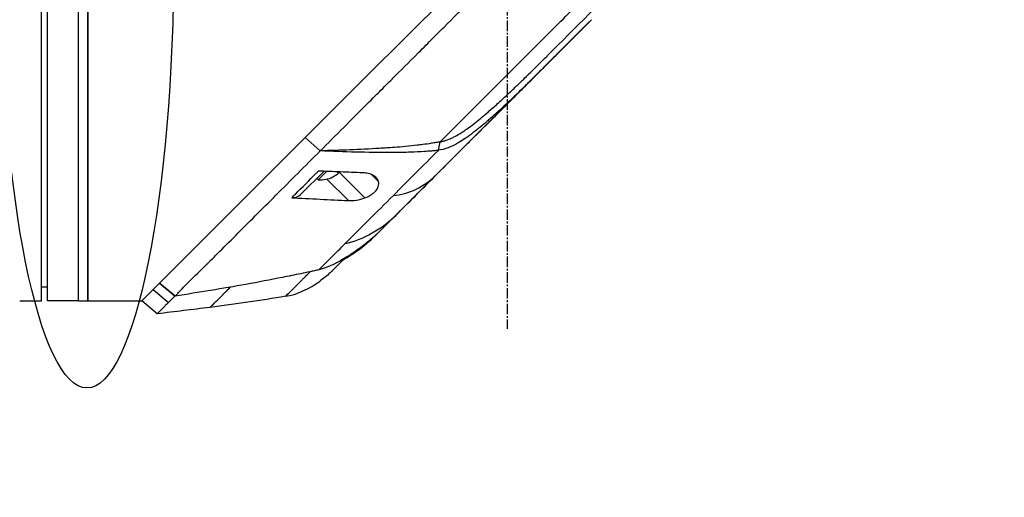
# Model space of a CAD drawing. Header units: millimetres. Extents: x 0 to 4378, y 0 to 2397.
# Tile 212 of 256: x 1533 to 1692, y 1145 to 1222. Entities that reach past the tile are written whole.
import ezdxf

# ---------------------------------------------------------------- set-up
doc = ezdxf.new("R2010")
doc.units = ezdxf.units.MM
doc.header["$LTSCALE"] = 0.2
doc.linetypes.add('CENTER2', pattern=[1.125, 0.75, -0.125, 0.125, -0.125])
doc.layers.add('02_Center Line', color=1, linetype='CENTER2')
doc.layers.add('13_After Rev.Num.', color=6, linetype='Continuous')
doc.styles.add('Rainbow-4.0 Style', font='malgunsl.ttf')
doc.dimstyles.new('Rainbow-4.0 Style', dxfattribs={"dimtxt": 3.5, "dimasz": 2.5, "dimexe": 1, "dimexo": 1, "dimgap": 1, "dimtad": 1, "dimdsep": 46, "dimtxsty": 'Rainbow-4.0 Style', "dimcen": 0, "dimclrd": 251, "dimclre": 251, "dimclrt": 7, "dimazin": 3, "dimtp": 0.1, "dimtm": 0.1, "dimtfac": 0.61, "dimtmove": 0, "dimatfit": 3, "dimfxl": 1, "dimlwd": -1, "dimlwe": -1, "dimarcsym": 1})

# ---------------------------------------------------------------- blocks, each defined once
blk = doc.blocks.new('A$Ce9bf501b')
for p, q in [((-75.2, 677.1), (-75.2, 795.1)), ((-74.2, 677.1), (-74.2, 795.1)), ((-69.2, 677.1), (-69.2, 795.1)), ((-69.2, 677.1), (-69.2, 795.1)), ((-67.7, 795.1), (-67.7, 677.1)), ((-67.7, 677.1), (-67.7, 795.1)), ((-22.67, 713.43), (-0.18, 735.92)), ((13.58, 722.51), (-20.62, 688.3)), ((6.42, 716.64), (6.48, 716.7)), ((-29.99, 706.11), (-22.67, 713.43)), ((-49.41, 686.69), (-29.99, 706.11)), ((-30.19, 701.32), (-32.62, 703.48)), ((-32.61, 703.49), (-30.18, 701.34)), ((-11.11, 701.42), (-10.83, 702.79)), ((-30.19, 701.32), (-30.18, 701.34)), ((-29.49, 702.04), (-29.49, 702.04)), ((-33.35, 694.27), (-29.58, 698.03)), ((-30.51, 696.68), (-29.17, 698.02)), ((-27.22, 697.75), (-27.38, 697.91)), ((-27.17, 697.94), (-22.97, 693.74)), ((-30.72, 696.89), (-30.51, 696.68)), ((-29.13, 696.78), (-25.65, 693.3)), ((-28.14, 697.13), (-28.15, 697.14)), ((-21.89, 697.49), (-20.78, 696.38)), ((-20.62, 688.3), (-20.62, 688.3)), ((-56.12, 679.98), (-49.41, 686.69)), ((-21.88, 687.1), (-21.91, 687.12)), ((-28.28, 681.93), (-28.28, 681.93)), ((-50.43, 681.13), (-50.43, 681.13)), ((-75.2, 679.4), (-74.2, 679.39)), ((-57.51, 678.59), (-57.17, 678.93)), ((-57.17, 678.93), (-56.13, 679.97)), ((-57.17, 678.93), (-54.68, 676.86)), ((-56.12, 679.98), (-56.13, 679.97)), ((-53.62, 677.89), (-56.13, 679.97)), ((-56.12, 679.98), (-53.61, 677.88)), ((-78.2, 677.1), (-75.2, 677.1)), ((-69.2, 677.1), (-74.2, 677.1)), ((-69.2, 677.1), (-67.7, 677.1)), ((-67.7, 677.1), (-59, 677.1)), ((-59, 677.1), (-57.52, 678.58)), ((-56.51, 675.03), (-59, 677.1)), ((-53.62, 677.89), (-53.62, 677.89))]:
    blk.add_line(p, q)
for radius, start, end in [(4.5, 296.2241, 310.3846), (4.28, 310.1421, 310.817), (4.52, 265.2393, 296.2869)]:
    blk.add_arc((-30.14, 701.18), radius, start, end)
for centre, major_axis, ratio, start_param, end_param in [((23.1, 732.01), (62.48, 62.48), 0.000096, 1.878262, 1.948843), ((18.89, 731.4), (60.21, 60.19), 0.000118, 2.092388, 2.238245), ((-35.47, 696.4), (2.12, -2.13), 0.723628, 5.609776, 6.285676), ((261.62, 970.58), (290.94, 290.97), 0.00001, 3.386632, 3.42138), ((-34.85, 707.53), (10.42, 25.63), 0.82656, 4.179952, 4.245343)]:
    blk.add_ellipse(centre, major_axis=major_axis, ratio=ratio, start_param=start_param, end_param=end_param)
for points, knots in [([(-30.18, 701.34), (-29.02, 702.51), (-27.74, 703.79), (-26.35, 705.18), (-25.23, 706.31), (-23.92, 707.61), (-22.41, 709.12), (-22.23, 709.3), (-21.85, 709.68), (-21.26, 710.27), (-21.01, 710.51), (-20.73, 710.8), (-20.41, 711.11), (-19.59, 711.94), (-18.91, 712.61), (-18.4, 713.12), (-17.33, 714.18), (-15.98, 715.54), (-14.33, 717.19), (-13.53, 717.99), (-12.73, 718.79), (-11.94, 719.58), (-11.36, 720.16), (-10.79, 720.74), (-10.21, 721.31), (-8.84, 722.69), (-7.45, 724.08), (-6.07, 725.46), (-5.57, 725.97), (-4.97, 726.56), (-4.28, 727.25), (-3.47, 728.07), (-2.85, 728.68), (-2.44, 729.1), (-2.18, 729.36), (-2, 729.54), (-1.9, 729.64), (-1.2, 730.33), (-0.51, 731.03), (0.19, 731.73), (1.12, 732.67), (1.82, 733.36), (2.28, 733.82), (2.3, 733.84), (2.32, 733.87), (2.34, 733.89), (3.71, 735.26), (5.08, 736.62), (6.46, 738), (6.69, 738.23), (6.91, 738.45), (7.13, 738.68), (8.42, 739.96), (9.59, 741.14), (10.63, 742.17), (10.91, 742.45), (11.37, 742.91), (12.03, 743.57), (12.24, 743.78), (12.47, 744), (12.71, 744.25), (13.58, 745.11), (14.27, 745.8), (14.78, 746.32), (16.31, 747.84), (17.68, 749.21), (18.9, 750.43), (19.64, 751.16), (20.43, 751.95), (21.27, 752.79), (21.82, 753.34), (22.39, 753.91), (22.97, 754.5), (23.65, 755.17), (24.32, 755.85), (24.99, 756.51), (25.66, 757.18), (26.32, 757.85), (26.98, 758.51), (27.38, 758.91), (27.77, 759.3), (28.13, 759.67), (29.21, 760.74), (30.13, 761.67), (30.92, 762.45), (32.15, 763.69), (33.44, 764.97), (34.75, 766.29)], [-1, -1, -1, -1, -0.9375, -0.9375, -0.9375, -0.875, -0.875, -0.875, -0.8528979, -0.8528979, -0.8528979, -0.84375, -0.84375, -0.84375, -0.8125, -0.8125, -0.8125, -0.75, -0.75, -0.75, -0.7138981, -0.7138981, -0.7138981, -0.6875, -0.6875, -0.6875, -0.625, -0.625, -0.625, -0.5982143, -0.5982143, -0.5982143, -0.5763525, -0.5763525, -0.5763525, -0.5625, -0.5625, -0.5625, -0.53125, -0.53125, -0.53125, -0.5, -0.5, -0.5, -0.4990096, -0.4990096, -0.4990096, -0.4375, -0.4375, -0.4375, -0.4283694, -0.4283694, -0.4283694, -0.375, -0.375, -0.375, -0.3512462, -0.3512462, -0.3512462, -0.34375, -0.34375, -0.34375, -0.3125, -0.3125, -0.3125, -0.25, -0.25, -0.25, -0.2121786, -0.2121786, -0.2121786, -0.1875, -0.1875, -0.1875, -0.15625, -0.15625, -0.15625, -0.125, -0.125, -0.125, -0.1091039, -0.1091039, -0.1091039, -0.0625, -0.0625, -0.0625, 0, 0, 0, 0]), ([(-10.83, 702.79), (-8.74, 704.88), (-6.62, 707), (-4.47, 709.15), (-2.32, 711.3), (-0.15, 713.47), (2.04, 715.66), (4.23, 717.85), (6.43, 720.05), (8.64, 722.26), (9.74, 723.36), (10.84, 724.46), (11.95, 725.57), (13.06, 726.68), (14.18, 727.8), (15.26, 728.88), (16.34, 729.96), (17.38, 731), (18.43, 732.04), (20.42, 734.04), (22.43, 736.05), (24.4, 738.02), (25.91, 739.53), (27.41, 741.03), (28.9, 742.52), (30.38, 744), (31.85, 745.47), (33.3, 746.92)], [0, 0, 0, 0, 0.1448174, 0.1448174, 0.1448174, 0.2896349, 0.2896349, 0.2896349, 0.4344523, 0.4344523, 0.4344523, 0.506861, 0.506861, 0.506861, 0.5792697, 0.5792697, 0.5792697, 0.6516784, 0.6516784, 0.6516784, 0.7896349, 0.7896349, 0.7896349, 0.8948175, 0.8948175, 0.8948175, 1, 1, 1, 1]), ([(13.58, 722.51), (12.02, 720.94), (10.45, 719.37), (8.49, 717.42), (8.1, 717.02), (7.08, 716), (6.53, 715.45), (5.65, 714.58), (5.36, 714.28), (4.91, 713.83), (4.77, 713.69), (4.48, 713.4), (4.33, 713.26), (4.19, 713.11)], [-1.142804, -1.142804, -1.142804, -1.142804, -0.592912, -0.592912, -0.45543, -0.45543, -0.23364, -0.23364, -0.121763, -0.121763, -0.062324, -0.062324, -0.00003, -0.00003, -0.00003, -0.00003]), ([(-10.83, 702.79), (-10.74, 702.81), (-10.64, 702.82), (-10.46, 702.86), (-10.36, 702.89), (-10.2, 702.93), (-10.13, 702.95), (-9.78, 703.06), (-9.5, 703.17), (-9.01, 703.38), (-8.8, 703.47), (-8.3, 703.73), (-8, 703.9), (-7.62, 704.13), (-7.53, 704.18), (-7.24, 704.36), (-7.04, 704.5), (-6.72, 704.72), (-6.6, 704.8), (-5.76, 705.4), (-5.04, 705.97), (-4.11, 706.74), (-3.9, 706.92), (-3.16, 707.54), (-2.65, 707.99), (-1.62, 708.9), (-1.12, 709.36), (-0.09, 710.3), (0.43, 710.79), (1.15, 711.47), (1.35, 711.67), (1.73, 712.03), (1.92, 712.21), (2.53, 712.79), (2.86, 713.12), (3.21, 713.46), (3.33, 713.58), (4.37, 714.59), (5.54, 715.76), (6.42, 716.64)], [-1.416337, -1.416337, -1.416337, -1.416337, -1.398932, -1.398932, -1.380652, -1.380652, -1.367794, -1.367794, -1.313038, -1.313038, -1.272781, -1.272781, -1.213268, -1.213268, -1.196077, -1.196077, -1.154545, -1.154545, -1.130465, -1.130465, -0.980623, -0.980623, -0.935487, -0.935487, -0.825371, -0.825371, -0.71547, -0.71547, -0.6014, -0.6014, -0.556109, -0.556109, -0.516092, -0.516092, -0.424444, -0.424444, -0.373187, -0.373187, 0, 0, 0, 0]), ([(-11.62, 697.3), (-9.13, 699.8), (-6.54, 702.39), (-3.89, 705.03), (-1.25, 707.68), (1.46, 710.38), (4.19, 713.11)], [0, 0, 0, 0, 0.5000002, 0.5000002, 0.5000002, 0.9999991, 0.9999991, 0.9999991, 0.9999991]), ([(4.19, 713.11), (2.53, 711.45), (0.85, 709.81), (-1.1, 708.02), (-1.33, 707.81), (-1.98, 707.22), (-2.41, 706.84), (-3.06, 706.27), (-3.26, 706.09), (-3.68, 705.73), (-3.89, 705.55), (-4.46, 705.08), (-4.81, 704.8), (-5.38, 704.35), (-5.59, 704.19), (-5.96, 703.91), (-6.12, 703.79), (-6.46, 703.55), (-6.63, 703.43), (-7.13, 703.09), (-7.47, 702.87), (-8.38, 702.34), (-8.94, 702.05), (-10.04, 701.64), (-10.67, 701.48), (-11.11, 701.42)], [0, 0, 0, 0, 0.704884, 0.704884, 0.798881, 0.798881, 0.96881, 0.96881, 1.049234, 1.049234, 1.129494, 1.129494, 1.263271, 1.263271, 1.33961, 1.33961, 1.39992, 1.39992, 1.461242, 1.461242, 1.58275, 1.58275, 1.779675, 1.779675, 1.957146, 1.957146, 1.957146, 1.957146]), ([(-10.83, 702.79), (-11.06, 702.75), (-11.3, 702.71), (-11.76, 702.63), (-11.98, 702.59), (-12.7, 702.47), (-13.17, 702.4), (-13.95, 702.3), (-14.25, 702.26), (-15.79, 702.08), (-17.01, 701.97), (-19.03, 701.83), (-19.83, 701.77), (-23.79, 701.53), (-27.03, 701.42), (-30.18, 701.34)], [-2.328232, -2.328232, -2.328232, -2.328232, -2.236921, -2.236921, -2.146631, -2.146631, -1.979175, -1.979175, -1.86867, -1.86867, -1.427637, -1.427637, -1.135586, -1.135586, -0.000019, -0.000019, -0.000019, -0.000019]), ([(-53.61, 677.88), (-53.54, 677.95), (-53.47, 678.03), (-53.41, 678.11), (-53.37, 678.14), (-53.34, 678.18), (-53.3, 678.22), (-53.27, 678.26), (-53.23, 678.29), (-53.19, 678.33), (-53.04, 678.49), (-52.89, 678.64), (-52.73, 678.81), (-52.42, 679.13), (-52.09, 679.48), (-51.74, 679.84), (-51.39, 680.2), (-51.01, 680.57), (-50.62, 680.95), (-50.23, 681.33), (-49.82, 681.72), (-49.4, 682.12), (-49.19, 682.33), (-48.97, 682.54), (-48.76, 682.75), (-48.65, 682.85), (-48.54, 682.96), (-48.43, 683.07), (-48.32, 683.18), (-48.21, 683.29), (-48.1, 683.4), (-47.66, 683.85), (-47.21, 684.3), (-46.75, 684.77), (-45.82, 685.7), (-44.84, 686.68), (-43.83, 687.69), (-41.8, 689.72), (-39.62, 691.9), (-37.33, 694.19), (-36.19, 695.33), (-35.02, 696.5), (-33.83, 697.69), (-32.64, 698.88), (-31.43, 700.1), (-30.19, 701.32)], [0, 0, 0, 0, 0.015625, 0.015625, 0.015625, 0.023438, 0.023438, 0.023438, 0.03125, 0.03125, 0.03125, 0.0625, 0.0625, 0.0625, 0.125, 0.125, 0.125, 0.1875, 0.1875, 0.1875, 0.25, 0.25, 0.25, 0.28125, 0.28125, 0.28125, 0.296875, 0.296875, 0.296875, 0.3125, 0.3125, 0.3125, 0.375, 0.375, 0.375, 0.5, 0.5, 0.5, 0.75, 0.75, 0.75, 0.875, 0.875, 0.875, 1, 1, 1, 1]), ([(-11.11, 701.42), (-11.2, 701.41), (-11.37, 701.39), (-11.43, 701.38), (-11.44, 701.38), (-11.6, 701.36), (-11.72, 701.35), (-11.87, 701.34), (-11.91, 701.33), (-12.03, 701.32), (-12.13, 701.31), (-12.34, 701.3), (-12.46, 701.29), (-12.75, 701.26), (-12.91, 701.25), (-13.17, 701.23), (-13.26, 701.23), (-14.1, 701.17), (-14.83, 701.14), (-16.05, 701.1), (-16.53, 701.08), (-17.57, 701.07), (-18.15, 701.06), (-20.6, 701.05), (-22.58, 701.08), (-26.34, 701.17), (-28.24, 701.24), (-30.19, 701.32)], [-2.292528, -2.292528, -2.292528, -2.292528, -2.286102, -2.286102, -2.268778, -2.268778, -2.21392, -2.21392, -2.200352, -2.200352, -2.166284, -2.166284, -2.122718, -2.122718, -2.066862, -2.066862, -2.035032, -2.035032, -1.780722, -1.780722, -1.611184, -1.611184, -1.416336, -1.416336, -0.709611, -0.709611, -0.000052, -0.000052, -0.000052, -0.000052]), ([(-34.78, 693.77), (-34.59, 693.96), (-34.39, 694.16), (-34.2, 694.35), (-33.1, 695.45), (-31.97, 696.58), (-30.83, 697.72), (-30.71, 697.84), (-30.6, 697.95), (-30.48, 698.07)], [0, 0, 0, 0, 0.000971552, 0.000971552, 0.000971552, 0.006478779, 0.006478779, 0.006478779, 0.007034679, 0.007034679, 0.007034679, 0.007034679]), ([(-23.34, 697.79), (-24.54, 697.83), (-25.71, 697.88), (-28.08, 697.97), (-29.3, 698.02), (-30.48, 698.07)], [0.000001, 0.000001, 0.000001, 0.000001, 0.4349359, 0.4349359, 0.8581097, 0.8581097, 0.8581097, 0.8581097]), ([(-20.78, 696.38), (-20.84, 696.59), (-20.95, 696.78), (-21.25, 697.12), (-21.44, 697.27), (-21.9, 697.51), (-22.15, 697.6), (-22.71, 697.73), (-23.02, 697.78), (-23.34, 697.79)], [-0.4713906, -0.4713906, -0.4713906, -0.4713906, -0.3552717, -0.3552717, -0.2348479, -0.2348479, -0.1171972, -0.1171972, 0, 0, 0, 0]), ([(-22.97, 693.74), (-22.78, 693.81), (-22.6, 693.89), (-22.26, 694.06), (-22.11, 694.15), (-21.81, 694.35), (-21.67, 694.45), (-21.4, 694.69), (-21.28, 694.81), (-21.01, 695.15), (-20.89, 695.35), (-20.77, 695.71), (-20.74, 695.86), (-20.73, 696.13), (-20.75, 696.26), (-20.78, 696.38)], [0.000001, 0.000001, 0.000001, 0.000001, 0.0601566, 0.0601566, 0.1139936, 0.1139936, 0.1696633, 0.1696633, 0.2316702, 0.2316702, 0.3255714, 0.3255714, 0.3976261, 0.3976261, 0.463731, 0.463731, 0.463731, 0.463731]), ([(-18, 690.92), (-17, 691.92), (-15.96, 692.96), (-14.89, 694.03), (-13.83, 695.1), (-12.73, 696.19), (-11.62, 697.3)], [0, 0, 0, 0, 0.5, 0.5, 0.5, 1, 1, 1, 1]), ([(-34.78, 693.77), (-33.5, 693.7), (-31.7, 693.61), (-28.63, 693.45), (-27.17, 693.38), (-25.65, 693.3)], [0.000001, 0.000001, 0.000001, 0.000001, 0.4628328, 0.4628328, 0.9589294, 0.9589294, 0.9589294, 0.9589294]), ([(-26.14, 686.39), (-24.96, 687.57), (-23.7, 688.83), (-22.4, 690.13), (-21.1, 691.42), (-19.76, 692.77), (-18.38, 694.15)], [-1, -1, -1, -1, -0.5, -0.5, -0.5, 0, 0, 0, 0]), ([(-25.65, 693.3), (-25.25, 693.28), (-24.81, 693.3), (-23.86, 693.45), (-23.39, 693.57), (-22.97, 693.74)], [-0.2620253, -0.2620253, -0.2620253, -0.2620253, -0.1363366, -0.1363366, 0, 0, 0, 0]), ([(-20.63, 688.3), (-20.83, 688.09), (-21.04, 687.9), (-21.47, 687.51), (-21.68, 687.32), (-21.9, 687.13)], [-0.1726595, -0.1726595, -0.1726595, -0.1726595, -0.0863353, -0.0863353, 0, 0, 0, 0]), ([(-26.46, 683.76), (-26.04, 684), (-25.62, 684.26), (-25.21, 684.53), (-24.04, 685.3), (-22.93, 686.16), (-21.88, 687.1)], [-0.5706772, -0.5706772, -0.5706772, -0.5706772, -0.4232454, -0.4232454, -0.4232454, 0, 0, 0, 0]), ([(-21.9, 687.13), (-22.18, 686.89), (-22.47, 686.65), (-23.05, 686.18), (-23.34, 685.95), (-23.94, 685.5), (-24.25, 685.28), (-24.86, 684.86), (-25.17, 684.65), (-25.48, 684.45)], [-0.4459231, -0.4459231, -0.4459231, -0.4459231, -0.3352187, -0.3352187, -0.2236271, -0.2236271, -0.1112915, -0.1112915, -0.0000001, -0.0000001, -0.0000001, -0.0000001]), ([(-30.39, 682.14), (-30.23, 682.3), (-30.07, 682.46), (-29.91, 682.62), (-29.74, 682.79), (-29.58, 682.95), (-29.41, 683.12), (-29.07, 683.46), (-28.73, 683.8), (-28.37, 684.16), (-27.66, 684.87), (-26.91, 685.62), (-26.14, 686.39)], [-1, -1, -1, -1, -0.875, -0.875, -0.875, -0.75, -0.75, -0.75, -0.5, -0.5, -0.5, 0, 0, 0, 0]), ([(-25.48, 684.45), (-26.26, 683.95), (-26.96, 683.55), (-27.58, 683.24), (-27.67, 683.19), (-27.76, 683.15), (-27.85, 683.1), (-28.27, 682.9), (-28.69, 682.71), (-29.1, 682.55), (-29.49, 682.4), (-29.93, 682.26), (-30.39, 682.14)], [-1, -1, -1, -1, -0.5653341, -0.5653341, -0.5653341, -0.5, -0.5, -0.5, -0.25, -0.25, -0.25, 0, 0, 0, 0]), ([(-26.23, 683.98), (-26.67, 683.54), (-27.06, 683.16), (-27.88, 682.34), (-28.2, 682.01), (-28.27, 681.95)], [0.8183013, 0.8183013, 0.8183013, 0.8183013, 1.1911256, 1.1911256, 1.7900605, 1.7900605, 1.7900605, 1.7900605]), ([(-30.39, 682.14), (-30.52, 682.11), (-30.64, 682.08), (-30.76, 682.05), (-30.88, 682.02), (-31, 682), (-31.13, 681.97), (-31.37, 681.91), (-31.61, 681.86), (-31.86, 681.81), (-32.35, 681.7), (-32.84, 681.6), (-33.33, 681.5), (-34.31, 681.3), (-35.29, 681.1), (-36.27, 680.9), (-38.24, 680.51), (-40.21, 680.14), (-42.18, 679.78), (-45.98, 679.1), (-49.79, 678.48), (-53.61, 677.88)], [0, 0, 0, 0, 0.015912, 0.015912, 0.015912, 0.031824, 0.031824, 0.031824, 0.0636481, 0.0636481, 0.0636481, 0.1272961, 0.1272961, 0.1272961, 0.2545922, 0.2545922, 0.2545922, 0.5091845, 0.5091845, 0.5091845, 1, 1, 1, 1]), ([(-28.3, 681.92), (-28.3, 681.92), (-28.3, 681.92), (-28.3, 681.91), (-28.3, 681.91), (-28.31, 681.91), (-28.31, 681.9), (-28.32, 681.9), (-28.32, 681.89), (-28.33, 681.88), (-28.34, 681.88), (-28.35, 681.86), (-28.36, 681.86), (-28.39, 681.83), (-28.41, 681.81), (-28.48, 681.74), (-28.54, 681.69), (-28.76, 681.48), (-28.94, 681.32), (-29.46, 680.88), (-29.82, 680.6), (-30.18, 680.34)], [0, 0, 0, 0, 0.0037207, 0.0037207, 0.0062095, 0.0062095, 0.0083603, 0.0083603, 0.0107968, 0.0107968, 0.0129836, 0.0129836, 0.0165297, 0.0165297, 0.0242728, 0.0242728, 0.0474725, 0.0474725, 0.1170629, 0.1170629, 0.2528079, 0.2528079, 0.2528079, 0.2528079]), ([(-27.41, 682.81), (-27.51, 682.71), (-27.6, 682.61), (-27.69, 682.53), (-27.86, 682.36), (-28, 682.22), (-28.08, 682.13)], [0, 0, 0, 0, 0.336695, 0.336695, 0.336695, 1, 1, 1, 1]), ([(-35.77, 677.85), (-35.77, 677.85), (-35.76, 677.86), (-35.75, 677.87), (-35.74, 677.88), (-35.72, 677.9), (-35.69, 677.93), (-35.64, 677.98), (-35.56, 678.06), (-35.45, 678.17), (-35.24, 678.38), (-34.93, 678.69), (-34.54, 679.08), (-34.15, 679.47), (-33.67, 679.95), (-33.13, 680.49), (-33.06, 680.56), (-32.99, 680.63), (-32.92, 680.7), (-32.89, 680.73), (-32.85, 680.77), (-32.82, 680.8), (-32.78, 680.84), (-32.75, 680.87), (-32.71, 680.91), (-32.57, 681.05), (-32.42, 681.2), (-32.27, 681.35), (-32.11, 681.51), (-31.96, 681.66), (-31.8, 681.82)], [0, 0, 0, 0, 0.0488509, 0.0488509, 0.0488509, 0.1122608, 0.1122608, 0.1122608, 0.2390807, 0.2390807, 0.2390807, 0.4927204, 0.4927204, 0.4927204, 0.7463601, 0.7463601, 0.7463601, 0.7780651, 0.7780651, 0.7780651, 0.7939176, 0.7939176, 0.7939176, 0.80977, 0.80977, 0.80977, 0.87318, 0.87318, 0.87318, 0.9363273, 0.9363273, 0.9363273, 0.9363273]), ([(-47.98, 676.07), (-47.98, 676.07), (-47.98, 676.07), (-47.96, 676.09), (-47.94, 676.11), (-47.88, 676.17), (-47.82, 676.23), (-47.58, 676.47), (-47.34, 676.7), (-46.73, 677.3), (-46.36, 677.67), (-45.87, 678.15), (-45.82, 678.21), (-45.74, 678.29), (-45.71, 678.32), (-45.65, 678.38), (-45.62, 678.41), (-45.47, 678.55), (-45.35, 678.67), (-45.05, 678.97), (-44.86, 679.15), (-44.67, 679.34)], [0.5009551, 0.5009551, 0.5009551, 0.5009551, 0.53125, 0.53125, 0.5624999, 0.5624999, 0.6249999, 0.6249999, 0.7499999, 0.7499999, 0.8749999, 0.8749999, 0.8906249, 0.8906249, 0.8984374, 0.8984374, 0.9062499, 0.9062499, 0.9374999, 0.9374999, 0.9830788, 0.9830788, 0.9830788, 0.9830788]), ([(-78.7, 677.1), (-78.7, 677.1), (-78.69, 677.1), (-78.67, 677.1), (-78.65, 677.1), (-78.63, 677.1), (-78.59, 677.1), (-78.56, 677.1), (-78.51, 677.1), (-78.47, 677.1), (-78.42, 677.1), (-78.36, 677.1), (-78.31, 677.1), (-78.27, 677.1), (-78.24, 677.1), (-78.2, 677.1)], [0.5001155, 0.5001155, 0.5001155, 0.5001155, 0.6074676, 0.6074676, 0.6074676, 0.7149351, 0.7149351, 0.7149351, 0.8224051, 0.8224051, 0.8224051, 0.9298767, 0.9298767, 0.9298767, 1, 1, 1, 1]), ([(-53.62, 677.89), (-53.82, 677.71), (-54, 677.53), (-54.18, 677.36), (-54.26, 677.27), (-54.35, 677.19), (-54.43, 677.11), (-54.47, 677.06), (-54.51, 677.02), (-54.55, 676.98), (-54.57, 676.96), (-54.6, 676.94), (-54.62, 676.92), (-54.64, 676.9), (-54.66, 676.88), (-54.68, 676.86)], [-1, -1, -1, -1, -0.5, -0.5, -0.5, -0.25, -0.25, -0.25, -0.125, -0.125, -0.125, -0.0625, -0.0625, -0.0625, 0, 0, 0, 0]), ([(-53.61, 677.88), (-53.61, 677.88), (-53.61, 677.88), (-53.62, 677.89), (-53.62, 677.89), (-53.62, 677.89)], [0.0000000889, 0.0000000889, 0.0000000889, 0.0000000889, 0.0002019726, 0.0002019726, 0.0002833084, 0.0002833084, 0.0002833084, 0.0002833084]), ([(-54.68, 676.86), (-54.76, 676.78), (-54.84, 676.7), (-54.92, 676.62), (-54.99, 676.54), (-55.07, 676.47), (-55.14, 676.4), (-55.28, 676.25), (-55.42, 676.12), (-55.54, 675.99), (-55.79, 675.75), (-55.99, 675.55), (-56.14, 675.4), (-56.29, 675.24), (-56.4, 675.14), (-56.46, 675.08), (-56.49, 675.05), (-56.5, 675.04), (-56.51, 675.03), (-56.51, 675.03), (-56.51, 675.03), (-56.51, 675.03)], [-1, -1, -1, -1, -0.9375, -0.9375, -0.9375, -0.875, -0.875, -0.875, -0.75, -0.75, -0.75, -0.5, -0.5, -0.5, -0.25, -0.25, -0.25, -0.125, -0.125, -0.125, -0.1093435, -0.1093435, -0.1093435, -0.1093435])]:
    blk.add_open_spline(points, degree=3, knots=knots)
for points in [[(20, 730.22), (15.52, 725.73), (10.96, 721.18), (6.48, 716.7)], [(2.64, 711.54), (3.46, 712.36), (4.05, 712.97), (4.18, 713.11)], [(2.64, 711.54), (0.52, 709.44), (-1.56, 707.37), (-3.64, 705.29)], [(-6.16, 702.77), (-6.31, 702.61), (-6.46, 702.46), (-6.61, 702.31)], [(-6.61, 702.31), (-6.61, 702.31), (-6.6, 702.32), (-6.6, 702.32)], [(-18.38, 694.15), (-15.98, 694.2), (-13.2, 695.72), (-11.62, 697.3)], [(-26.14, 686.39), (-23.41, 686.83), (-19.97, 688.95), (-18, 690.92)], [(-28.3, 681.92), (-28.29, 681.92), (-28.29, 681.93), (-28.28, 681.93)], [(-28.08, 682.13), (-28.19, 682.02), (-28.27, 681.95), (-28.28, 681.93)], [(-28.28, 681.93), (-28.28, 681.93), (-28.28, 681.94), (-28.27, 681.95)], [(-27.34, 682.88), (-27.36, 682.85), (-27.38, 682.83), (-27.41, 682.81)], [(-35.77, 677.85), (-34, 678.09), (-31.93, 679.1), (-30.22, 680.32)], [(-30.22, 680.32), (-30.21, 680.32), (-30.2, 680.33), (-30.18, 680.34)], [(-59, 677.1), (-59, 677.1), (-59, 677.1), (-59, 677.1)], [(-35.77, 677.85), (-39.82, 677.17), (-43.9, 676.59), (-47.98, 676.07)], [(-47.98, 676.07), (-50.82, 675.7), (-53.66, 675.36), (-56.51, 675.03)]]:
    blk.add_open_spline(points, degree=3)
at = {"layer": '02_Center Line', "ltscale": 11.288275}
blk.add_line((0, 1311.61), (0, 672.6), dxfattribs=at)
blk = doc.blocks.new('*D146')
at = {"color": 251, "linetype": 'ByBlock', "transparency": 16777216}
for p, q in [((1621.7, 1236.01), (1778.89, 1236.01)), ((1773.89, 681.61), (1773.89, 1223.51)), ((1676.76, 669.11), (1778.89, 669.11))]:
    blk.add_line(p, q, dxfattribs=at)
at = {"color": 251, "transparency": 16777216}
for points in [[(1771.81, 1223.51), (1775.98, 1223.51), (1773.89, 1236.01)], [(1771.81, 681.61), (1775.98, 681.61), (1773.89, 669.11)]]:
    blk.add_solid(points, dxfattribs=at)
at = {"layer": 'Defpoints', "color": 0, "transparency": 16777216}
for p in [(1616.7, 1236.01), (1773.89, 1236.01), (1671.76, 669.11)]:
    blk.add_point(p, dxfattribs=at)
at = {"color": 7, "transparency": 16777216, "insert": (1759.84, 952.56), "char_height": 17.5, "attachment_point": 5, "rotation": 90, "style": 'Rainbow-4.0 Style'}
blk.add_mtext('566.9', dxfattribs=at)
blk = doc.blocks.new('*D148')
at = {"color": 251, "linetype": 'ByBlock', "transparency": 16777216}
for p, q in [((1483.19, 1869.11), (1834.85, 1869.11)), ((1829.85, 681.61), (1829.85, 1856.61)), ((1617.14, 669.11), (1834.85, 669.11))]:
    blk.add_line(p, q, dxfattribs=at)
at = {"color": 251, "transparency": 16777216}
for points in [[(1827.77, 1856.61), (1831.94, 1856.61), (1829.85, 1869.11)], [(1827.77, 681.61), (1831.94, 681.61), (1829.85, 669.11)]]:
    blk.add_solid(points, dxfattribs=at)
at = {"layer": 'Defpoints', "color": 0, "transparency": 16777216}
for p in [(1478.19, 1869.11), (1829.85, 1869.11), (1612.14, 669.11)]:
    blk.add_point(p, dxfattribs=at)
at = {"color": 7, "transparency": 16777216, "insert": (1815.75, 1269.11), "char_height": 17.5, "attachment_point": 5, "rotation": 90, "style": 'Rainbow-4.0 Style'}
blk.add_mtext('1200', dxfattribs=at)
blk = doc.blocks.new('Blk$L1P0-3O23B')
for q in [(63.35, -1.67), (70.72, 5.7)]:
    blk.add_line((63.35, 5.7), q)
blk.add_ellipse((0, 0), major_axis=(69.35, 0), ratio=0.201954)

msp = doc.modelspace()

# ---------------------------------------------------------------- block references
msp.add_blockref('A$Ce9bf501b', (1612.144, 499.915))
at = {"layer": '13_After Rev.Num.', "rotation": 90}
msp.add_blockref('Blk$L1P0-3O23B', (1544.3, 1232.317), dxfattribs=at)

# ---------------------------------------------------------------- dimensions: what is measured, and where the dimension line sits
for base, p1, p2, picture, middle in [((1829.854, 1869.115), (1612.144, 669.115), (1478.192, 1869.115), '*D148', (1815.753, 1269.115)), ((1773.892, 1236.015), (1671.759, 669.115), (1616.699, 1236.015), '*D146', (1759.845, 952.565))]:
    dim = msp.add_linear_dim(base=base, p1=p1, p2=p2, angle=90, dimstyle='Rainbow-4.0 Style', override={"dimscale": 5})
    dim.commit()
    dim.dimension.update_dxf_attribs({"geometry": picture, "text_midpoint": middle})

doc.saveas('drawing.dxf')
